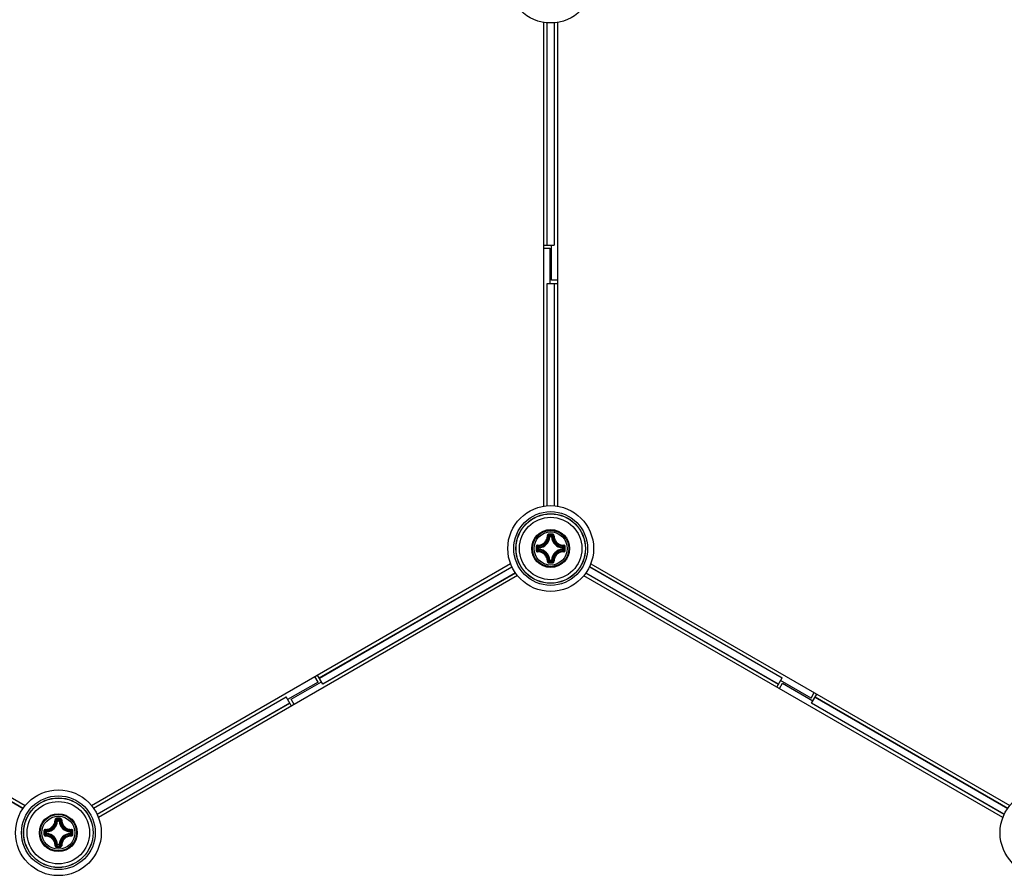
# Model space of a CAD drawing. Header units: millimetres. Extents: x 0 to 420, y 0 to 297.
# Tile 174 of 256: x 116 to 131, y 194 to 206. Entities that reach past the tile are written whole.
import ezdxf

# ---------------------------------------------------------------- set-up
doc = ezdxf.new("R2010")
doc.units = ezdxf.units.MM
doc.header["$LTSCALE"] = 23.1
doc.layers.get('0').update_dxf_attribs({"linetype": 'CONTINUOUS'})
doc.layers.add('DIM_PILOTEES', color=7, linetype='CONTINUOUS')
doc.styles.get("Standard").update_dxf_attribs({"font": 'txt', "width": 0.7})
doc.styles.add('TEXTSTYLE_4', font='txt')
doc.dimstyles.new('DIMSTYLE_4', dxfattribs={"dimtxt": 2.5, "dimasz": 3.5, "dimexe": 2, "dimexo": 0, "dimtad": 1, "dimdec": 0, "dimlfac": 10, "dimdsep": 46, "dimtxsty": 'Standard', "dimblk": '_FILLED', "dimblk1": '_FILLED', "dimblk2": '_FILLED', "dimcen": 0.09, "dimazin": 2, "dimtp": 0.8, "dimtm": 0.8, "dimtfac": 1, "dimtdec": 0, "dimtofl": 0, "dimtmove": 0, "dimatfit": 3, "dimldrblk": '_FILLED', "dimfxl": 0, "dimtolj": 1, "dimarcsym": 0})
doc.dimstyles.new('DIMSTYLE_5', dxfattribs={"dimtxt": 2.5, "dimasz": 3.5, "dimexe": 2, "dimexo": 0, "dimtad": 1, "dimlfac": 10, "dimdsep": 46, "dimtxsty": 'Standard', "dimblk": '_FILLED', "dimblk1": '_FILLED', "dimblk2": '_FILLED', "dimcen": 0.09, "dimazin": 2, "dimtp": 0.8, "dimtm": 0.8, "dimtfac": 1, "dimtmove": 0, "dimatfit": 2, "dimldrblk": '_FILLED', "dimfxl": 0, "dimtolj": 1, "dimarcsym": 0})

# ---------------------------------------------------------------- blocks, each defined once
blk = doc.blocks.new('_FILLED')
at = {"color": 0, "linetype": 'ByBlock'}
blk.add_solid([(0, 0), (-1, 0.1429), (-1, -0.1429)], dxfattribs=at)
blk = doc.blocks.new('*D8')
at = {"layer": 'DIM_PILOTEES', "color": 2, "linetype": 'Continuous'}
for p, q in [((124.125, 214.622), (176.063, 258.233)), ((154.337, 239.99), (124.125, 214.622)), ((93.913, 189.254), (124.125, 214.622))]:
    blk.add_line(p, q, dxfattribs=at)
at = {"layer": 'DIM_PILOTEES', "color": 2, "linetype": 'Continuous', "xscale": 3.5, "yscale": 3.5, "zscale": 3.5}
for p, rotation in [((154.337, 239.99), 40.0192182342), ((93.913, 189.254), 220.0192182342)]:
    blk.add_blockref('_FILLED', p, dxfattribs=dict(at, rotation=rotation))
at = {"layer": 'DIM_PILOTEES', "color": 2, "linetype": 'Continuous', "insert": (166.988, 254.693), "char_height": 2.5, "width": 13.83929, "attachment_point": 1, "rotation": 40.0192, "line_spacing_factor": 0.9, "style": 'TEXTSTYLE_4'}
blk.add_mtext('{\\ftxt;\\W0.0001;\\H0.0001;\\~}{\\ftxt;\\W1.3333333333;\\H2.5; }{\\ftxt;\\W0.0001;\\H0.0001;\\~}{\\ftxt;\\W0.0001;\\H0.0001;\\~}{\\ftxt;\\W2.3571428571;\\H2.5; }{\\ftxt;\\W0.0001;\\H0.0001;\\~}', dxfattribs=at)
blk = doc.blocks.new('*D15')
at = {"layer": 'DIM_PILOTEES', "color": 2, "linetype": 'Continuous'}
for p, q in [((124.125, 214.622), (61.807, 214.622)), ((63.807, 214.622), (63.807, 172.035)), ((63.807, 129.447), (63.807, 172.035)), ((98.955, 129.447), (61.807, 129.447))]:
    blk.add_line(p, q, dxfattribs=at)
at = {"layer": 'DIM_PILOTEES', "color": 2, "linetype": 'Continuous', "xscale": 3.5, "yscale": 3.5, "zscale": 3.5}
for p, rotation in [((63.807, 214.622), 90), ((63.807, 129.447), 270)]:
    blk.add_blockref('_FILLED', p, dxfattribs=dict(at, rotation=rotation))
at = {"layer": 'DIM_PILOTEES', "color": 2, "linetype": 'Continuous', "insert": (60.682, 169.371), "char_height": 2.5, "width": 11.78571, "attachment_point": 2, "rotation": 90, "line_spacing_factor": 0.9}
blk.add_mtext('{\\ftxt;\\W0.0001;\\H0.0001;\\~}{\\ftxt;\\W0.4285714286;\\H2.5; }{\\ftxt;\\W0.0001;\\H0.0001;\\~}{\\ftxt;\\W0.0001;\\H0.0001;\\~}{\\ftxt;\\W2.2857142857;\\H2.5; }{\\ftxt;\\W0.0001;\\H0.0001;\\~}{\\ftxt;\\W0.0001;\\H0.0001;\\~}{\\ftxt;\\W0.4285714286;\\H2.5; }{\\ftxt;\\W0.0001;\\H0.0001;\\~}', dxfattribs=at)

msp = doc.modelspace()

# ---------------------------------------------------------------- linework, layer by layer
at = {"color": 7, "linetype": 'Continuous'}
for p, q in [((124.0252, 198.835), (124.0252, 205.8134)), ((124.0727, 202.5994), (124.0727, 205.8073)), ((124.0762, 202.5994), (124.0762, 205.8072)), ((124.1742, 205.8072), (124.1742, 202.5994)), ((124.1777, 205.8073), (124.1777, 202.5994)), ((124.2252, 205.8134), (124.2252, 198.835)), ((124.0252, 202.5994), (124.1777, 202.5994)), ((124.0252, 202.5552), (124.1152, 202.5552)), ((124.1152, 202.5552), (124.1152, 202.0494)), ((124.1352, 202.0936), (124.1352, 202.5994)), ((124.2252, 202.0936), (124.1352, 202.0936)), ((124.0727, 198.841), (124.0727, 202.0494)), ((124.0727, 202.0494), (124.2252, 202.0494)), ((124.0762, 198.8412), (124.0762, 202.0494)), ((124.1742, 202.0494), (124.1742, 198.8417)), ((124.1777, 202.0494), (124.1777, 198.8415)), ((124.114, 198.3962), (124.1041, 198.3967)), ((124.114, 198.3962), (124.114, 198.4062)), ((124.114, 198.4062), (124.1365, 198.4062)), ((124.1141, 198.3962), (124.1364, 198.3962)), ((124.1365, 198.3962), (124.1365, 198.4062)), ((124.1365, 198.3962), (124.1464, 198.3967)), ((123.9443, 198.214), (123.9443, 198.2365)), ((123.9542, 198.2365), (123.9443, 198.2365)), ((123.9542, 198.2365), (123.9537, 198.2464)), ((123.9542, 198.214), (123.9542, 198.2364)), ((124.2962, 198.2365), (124.2968, 198.2464)), ((124.2962, 198.2365), (124.3062, 198.2365)), ((124.2962, 198.2364), (124.2962, 198.2141)), ((124.3062, 198.2365), (124.3062, 198.214)), ((123.9542, 198.214), (123.9443, 198.214)), ((123.9542, 198.214), (123.9537, 198.204)), ((124.2962, 198.214), (124.2968, 198.204)), ((124.2962, 198.214), (124.3062, 198.214)), ((110.5037, 198.0067), (116.5472, 194.5175)), ((117.5033, 194.5175), (123.5472, 198.0069)), ((120.7871, 196.3586), (123.5657, 197.9628)), ((120.7889, 196.3556), (123.5672, 197.9596)), ((124.114, 198.0542), (124.1041, 198.0537)), ((124.114, 198.0542), (124.114, 198.0443)), ((124.1365, 198.0443), (124.114, 198.0443)), ((124.1364, 198.0542), (124.1141, 198.0542)), ((124.1365, 198.0542), (124.1365, 198.0443)), ((124.1365, 198.0542), (124.1464, 198.0537)), ((127.4616, 196.3556), (124.6836, 197.9594)), ((124.6852, 197.9625), (127.4633, 196.3586)), ((124.7037, 198.0067), (130.7472, 194.5175)), ((123.6471, 197.8337), (117.6033, 194.3443)), ((123.6158, 197.8745), (120.8379, 196.2707)), ((123.6178, 197.8716), (120.8396, 196.2677)), ((130.6471, 194.3443), (124.6037, 197.8335)), ((127.4108, 196.2677), (124.6327, 197.8716)), ((124.6346, 197.8746), (127.4126, 196.2707)), ((120.8396, 196.2677), (120.7634, 196.3997)), ((120.7701, 196.2997), (120.3321, 196.0468)), ((120.3803, 196.0516), (120.8184, 196.3045)), ((120.7701, 196.2997), (120.7251, 196.3776)), ((127.3871, 196.2265), (127.4633, 196.3586)), ((127.4253, 196.2044), (127.4703, 196.2824)), ((127.8801, 196.0689), (127.4421, 196.3218)), ((127.4703, 196.2824), (127.9084, 196.0295)), ((127.8801, 196.0689), (127.9251, 196.1468)), ((127.8871, 195.9927), (127.9634, 196.1247)), ((113.7379, 196.0806), (116.5163, 194.4765)), ((113.7396, 196.0836), (116.5182, 194.4794)), ((117.5323, 194.4794), (120.3108, 196.0836)), ((120.3126, 196.0806), (117.5342, 194.4765)), ((117.5836, 194.3918), (120.3616, 195.9957)), ((120.3633, 195.9927), (117.5852, 194.3887)), ((120.3871, 195.9515), (120.3108, 196.0836)), ((120.4253, 195.9736), (120.3803, 196.0516)), ((130.6653, 194.3887), (127.8871, 195.9927)), ((130.6668, 194.3918), (127.8889, 195.9957)), ((127.9379, 196.0806), (130.7163, 194.4765)), ((127.9396, 196.0836), (130.7182, 194.4794)), ((117.014, 194.297), (117.0041, 194.2976)), ((117.014, 194.297), (117.014, 194.307)), ((117.014, 194.307), (117.0365, 194.307)), ((117.0141, 194.297), (117.0364, 194.297)), ((117.0365, 194.297), (117.0365, 194.307)), ((117.0365, 194.297), (117.0464, 194.2976)), ((116.8443, 194.1148), (116.8443, 194.1373)), ((116.8542, 194.1373), (116.8443, 194.1373)), ((116.8542, 194.1373), (116.8537, 194.1472)), ((116.8542, 194.1149), (116.8542, 194.1372)), ((117.1962, 194.1373), (117.1968, 194.1472)), ((117.1962, 194.1373), (117.2062, 194.1373)), ((117.1962, 194.1372), (117.1962, 194.1149)), ((117.2062, 194.1373), (117.2062, 194.1148)), ((116.8542, 194.1148), (116.8443, 194.1148)), ((116.8542, 194.1148), (116.8537, 194.1049)), ((117.1962, 194.1148), (117.1968, 194.1049)), ((117.1962, 194.1148), (117.2062, 194.1148)), ((117.014, 193.955), (117.0041, 193.9545)), ((117.014, 193.955), (117.014, 193.9451)), ((117.0365, 193.9451), (117.014, 193.9451)), ((117.0364, 193.955), (117.0141, 193.955)), ((117.0365, 193.955), (117.0365, 193.9451)), ((117.0365, 193.955), (117.0464, 193.9545))]:
    msp.add_line(p, q, dxfattribs=at)
for centre, radius in [((124.1252, 206.4236), 0.6185), ((124.1252, 198.2252), 0.6185), ((124.1252, 198.2252), 0.5318), ((124.1252, 198.2252), 0.5019), ((124.1252, 198.2252), 0.5), ((124.1252, 198.2252), 0.45), ((124.1252, 198.2252), 0.2732), ((124.1252, 198.2252), 0.2731), ((124.1252, 198.2252), 0.262), ((124.1252, 198.2252), 0.2384), ((117.0252, 194.126), 0.6185), ((131.2252, 194.126), 0.6185), ((117.0252, 194.126), 0.5318), ((117.0252, 194.126), 0.5019), ((117.0252, 194.126), 0.5), ((117.0252, 194.126), 0.45), ((117.0252, 194.126), 0.2732), ((117.0252, 194.126), 0.2731), ((117.0252, 194.126), 0.262), ((117.0252, 194.126), 0.2384)]:
    msp.add_circle(centre, radius, dxfattribs=at)
for centre, radius, start, end in [((123.9452, 198.4052), 0.1591, 273.05434, 356.94559), ((123.9452, 198.4052), 0.169, 273.05291, 356.9472), ((123.8157, 198.1069), 0.4088, 45.14387, 48.28215), ((124.1249, 187.5364), 10.8976, 89.85392, 90.14255), ((123.7787, 198.0884), 0.462, 43.45836, 46.26688), ((124.1252, 187.6198), 10.8024, 89.85569, 90.14432), ((124.4718, 198.0884), 0.462, 133.73298, 136.54165), ((124.3052, 198.4052), 0.169, 183.0529, 266.94717), ((124.4349, 198.1068), 0.409, 131.71862, 134.85577), ((124.3052, 198.4052), 0.1591, 183.05441, 266.94559), ((134.8138, 198.2253), 10.8973, 179.85603, 180.00033), ((124.2619, 198.5716), 0.4618, 223.73241, 226.54218), ((134.7309, 198.2252), 10.8027, 179.85574, 180.14426), ((124.2439, 198.5351), 0.4094, 221.71998, 224.85435), ((124.0069, 198.5348), 0.4088, 315.14387, 318.28215), ((123.9884, 198.5718), 0.462, 313.45836, 316.26688), ((113.5196, 198.2252), 10.8027, 359.85574, 0.14426), ((113.4365, 198.2253), 10.8975, 359.99981, 0.14412), ((134.8139, 198.2252), 10.8975, 179.99981, 180.14412), ((124.2619, 197.8788), 0.4618, 133.45787, 136.26741), ((124.2438, 197.9154), 0.4092, 135.14517, 138.28089), ((123.9452, 198.0452), 0.1591, 3.05434, 86.94565), ((123.9452, 198.0452), 0.169, 3.05293, 86.9472), ((124.3052, 198.0452), 0.169, 93.05264, 176.94693), ((124.3052, 198.0452), 0.1591, 93.05441, 176.94559), ((124.0068, 197.9156), 0.409, 41.71863, 44.85577), ((123.9884, 197.8787), 0.462, 43.73298, 46.54165), ((113.4367, 198.2252), 10.8973, 359.85603, 0.00033), ((123.8154, 198.3439), 0.4094, 311.71999, 314.85435), ((124.1238, 208.914), 10.8976, 269.86331, 270.15193), ((123.7788, 198.3619), 0.4618, 313.73245, 316.54218), ((124.1253, 208.8306), 10.8024, 269.85526, 270.14388), ((124.4718, 198.362), 0.462, 223.45836, 226.26689), ((124.4348, 198.3435), 0.4088, 225.14387, 228.28216), ((116.8452, 194.306), 0.1591, 273.05434, 356.94559), ((116.8452, 194.306), 0.169, 273.05291, 356.9472), ((116.7157, 194.0077), 0.4088, 45.14387, 48.28215), ((117.0249, 183.4372), 10.8976, 89.85392, 90.14255), ((117.0252, 183.5206), 10.8024, 89.85569, 90.14432), ((116.6787, 193.9892), 0.462, 43.45836, 46.26688), ((117.3718, 193.9892), 0.462, 133.73298, 136.54165), ((117.2052, 194.306), 0.169, 183.0529, 266.94717), ((117.3349, 194.0076), 0.409, 131.71862, 134.85577), ((117.2052, 194.306), 0.1591, 183.05441, 266.94559), ((127.7138, 194.1261), 10.8973, 179.85603, 180.00033), ((127.7139, 194.126), 10.8975, 179.99981, 180.14412), ((127.6309, 194.126), 10.8027, 179.85574, 180.14426), ((117.1619, 194.4725), 0.4618, 223.73241, 226.54218), ((117.1439, 194.4359), 0.4094, 221.71998, 224.85435), ((116.9069, 194.4356), 0.4088, 315.14387, 318.28215), ((116.8884, 194.4726), 0.462, 313.45836, 316.26688), ((106.4196, 194.126), 10.8027, 359.85574, 0.14426), ((106.3366, 194.1261), 10.8975, 359.99981, 0.14412), ((106.3367, 194.126), 10.8973, 359.85603, 0.00033), ((117.1619, 193.7796), 0.4618, 133.45787, 136.26741), ((117.1438, 193.8163), 0.4092, 135.14517, 138.28089), ((116.8452, 193.946), 0.1591, 3.05434, 86.94565), ((116.8452, 193.946), 0.169, 3.05293, 86.9472), ((117.2052, 193.946), 0.169, 93.05264, 176.94693), ((117.2052, 193.946), 0.1591, 93.05441, 176.94559), ((116.9068, 193.8164), 0.409, 41.71863, 44.85577), ((116.8884, 193.7795), 0.462, 43.73298, 46.54165), ((116.7154, 194.2447), 0.4094, 311.71999, 314.85435), ((117.0238, 204.8148), 10.8976, 269.86331, 270.15193), ((116.6788, 194.2627), 0.4618, 313.73245, 316.54218), ((117.0253, 204.7314), 10.8024, 269.85526, 270.14388), ((117.3718, 194.2629), 0.462, 223.45836, 226.26689), ((117.3348, 194.2443), 0.4088, 225.14387, 228.28216)]:
    msp.add_arc(centre, radius, start, end, dxfattribs=at)
for points, knots in [([(123.9372, 198.273), (123.9555, 198.2725), (123.9929, 198.279), (124.0403, 198.3101), (124.0715, 198.3576), (124.078, 198.395), (124.0774, 198.4133)], [0, 0, 0, 0, 0.2490657, 0.5000009, 0.7509336, 1, 1, 1, 1]), ([(123.9384, 198.2627), (123.9579, 198.2621), (123.9978, 198.2689), (124.0483, 198.3021), (124.0815, 198.3527), (124.0884, 198.3926), (124.0878, 198.4121)], [0, 0, 0, 0, 0.2491878, 0.5000017, 0.7508139, 1, 1, 1, 1]), ([(124.0978, 198.434), (124.0925, 198.434), (124.0816, 198.4296), (124.0773, 198.4185), (124.0774, 198.4133)], [0, 0, 0, 0, 0.502102, 1, 1, 1, 1]), ([(124.0774, 198.4133), (124.0797, 198.4133), (124.0829, 198.4133), (124.0863, 198.4128), (124.0875, 198.4124), (124.0878, 198.4121)], [0, 0, 0, 0, 0.6581827, 0.8829032, 1, 1, 1, 1]), ([(124.098, 198.4222), (124.0954, 198.4222), (124.0899, 198.4201), (124.0877, 198.4147), (124.0878, 198.4121)], [0, 0, 0, 0, 0.504442, 1, 1, 1, 1]), ([(124.0978, 198.434), (124.0978, 198.4314), (124.098, 198.4275), (124.0977, 198.4235), (124.098, 198.4222)], [0, 0, 0, 0, 0.6630552, 1, 1, 1, 1]), ([(124.1527, 198.434), (124.1527, 198.4314), (124.1525, 198.4275), (124.1527, 198.4235), (124.1524, 198.4222)], [0, 0, 0, 0, 0.663059, 1, 1, 1, 1]), ([(124.1627, 198.4121), (124.1628, 198.4147), (124.1605, 198.4201), (124.1551, 198.4222), (124.1524, 198.4222)], [0, 0, 0, 0, 0.4955539, 1, 1, 1, 1]), ([(124.1731, 198.4133), (124.1732, 198.4185), (124.1689, 198.4296), (124.158, 198.434), (124.1527, 198.434)], [0, 0, 0, 0, 0.4975538, 1, 1, 1, 1]), ([(124.1627, 198.4121), (124.1621, 198.3926), (124.169, 198.3527), (124.2022, 198.3021), (124.2527, 198.2689), (124.2926, 198.2621), (124.3121, 198.2627)], [0, 0, 0, 0, 0.2491874, 0.4999997, 0.7508135, 1, 1, 1, 1]), ([(124.1731, 198.4133), (124.1708, 198.4133), (124.1676, 198.4133), (124.1642, 198.4128), (124.1629, 198.4124), (124.1627, 198.4121)], [0, 0, 0, 0, 0.6581811, 0.8829017, 1, 1, 1, 1]), ([(124.1731, 198.4133), (124.1725, 198.395), (124.179, 198.3576), (124.2101, 198.3101), (124.2576, 198.279), (124.295, 198.2725), (124.3133, 198.273)], [0, 0, 0, 0, 0.2490667, 0.5000001, 0.7509355, 1, 1, 1, 1]), ([(123.9372, 198.273), (123.932, 198.2732), (123.9209, 198.2689), (123.9165, 198.2579), (123.9165, 198.2527)], [0, 0, 0, 0, 0.4978879, 1, 1, 1, 1]), ([(123.9165, 198.2527), (123.9191, 198.2527), (123.923, 198.2525), (123.927, 198.2527), (123.9282, 198.2524)], [0, 0, 0, 0, 0.6630628, 1, 1, 1, 1]), ([(123.9384, 198.2627), (123.9358, 198.2627), (123.9303, 198.2605), (123.9282, 198.2551), (123.9282, 198.2524)], [0, 0, 0, 0, 0.4955566, 1, 1, 1, 1]), ([(123.9372, 198.273), (123.9371, 198.2707), (123.9371, 198.2675), (123.9377, 198.2642), (123.938, 198.2629), (123.9384, 198.2627)], [0, 0, 0, 0, 0.6581809, 0.8829012, 1, 1, 1, 1]), ([(124.3062, 198.2365), (124.3061, 198.2389), (124.3042, 198.244), (124.2992, 198.2462), (124.2968, 198.2464)], [0, 0, 0, 0, 0.4999794, 1, 1, 1, 1]), ([(124.3133, 198.273), (124.3134, 198.2707), (124.3134, 198.2675), (124.3128, 198.2642), (124.3125, 198.2629), (124.3121, 198.2627)], [0, 0, 0, 0, 0.658178, 0.8828997, 1, 1, 1, 1]), ([(124.3222, 198.2524), (124.3222, 198.2551), (124.3202, 198.2605), (124.3147, 198.2627), (124.3121, 198.2627)], [0, 0, 0, 0, 0.5044401, 1, 1, 1, 1]), ([(124.334, 198.2527), (124.334, 198.2579), (124.3296, 198.2689), (124.3185, 198.2732), (124.3133, 198.273)], [0, 0, 0, 0, 0.5021153, 1, 1, 1, 1]), ([(124.334, 198.2527), (124.3314, 198.2527), (124.3275, 198.2525), (124.3235, 198.2527), (124.3222, 198.2524)], [0, 0, 0, 0, 0.6630545, 1, 1, 1, 1]), ([(123.9165, 198.1978), (123.9191, 198.1978), (123.923, 198.198), (123.927, 198.1977), (123.9282, 198.198)], [0, 0, 0, 0, 0.6630545, 1, 1, 1, 1]), ([(123.9165, 198.1978), (123.9165, 198.1925), (123.9209, 198.1815), (123.932, 198.1772), (123.9372, 198.1774)], [0, 0, 0, 0, 0.5021153, 1, 1, 1, 1]), ([(123.9282, 198.198), (123.9282, 198.1954), (123.9303, 198.1899), (123.9358, 198.1877), (123.9384, 198.1877)], [0, 0, 0, 0, 0.5044401, 1, 1, 1, 1]), ([(123.9372, 198.1774), (123.9371, 198.1797), (123.9371, 198.1829), (123.9377, 198.1862), (123.938, 198.1875), (123.9384, 198.1877)], [0, 0, 0, 0, 0.658178, 0.8828997, 1, 1, 1, 1]), ([(124.0774, 198.0371), (124.078, 198.0555), (124.0715, 198.0929), (124.0403, 198.1403), (123.9929, 198.1715), (123.9555, 198.178), (123.9372, 198.1774)], [0, 0, 0, 0, 0.2490667, 0.5000001, 0.7509355, 1, 1, 1, 1]), ([(124.0878, 198.0383), (124.0884, 198.0579), (124.0815, 198.0977), (124.0483, 198.1483), (123.9978, 198.1815), (123.9579, 198.1884), (123.9384, 198.1877)], [0, 0, 0, 0, 0.2491874, 0.4999997, 0.7508135, 1, 1, 1, 1]), ([(123.9443, 198.214), (123.9443, 198.2115), (123.9463, 198.2065), (123.9513, 198.2042), (123.9537, 198.204)], [0, 0, 0, 0, 0.4999794, 1, 1, 1, 1]), ([(124.3121, 198.1877), (124.2926, 198.1884), (124.2527, 198.1815), (124.2022, 198.1483), (124.169, 198.0977), (124.1621, 198.0579), (124.1627, 198.0383)], [0, 0, 0, 0, 0.2491876, 0.5000016, 0.7508137, 1, 1, 1, 1]), ([(124.3132, 198.1774), (124.2949, 198.178), (124.2575, 198.1715), (124.2101, 198.1403), (124.179, 198.0928), (124.1725, 198.0554), (124.1731, 198.0371)], [0, 0, 0, 0, 0.2490634, 0.4999996, 0.7509324, 1, 1, 1, 1]), ([(124.2968, 198.204), (124.2992, 198.2042), (124.3042, 198.2065), (124.3061, 198.2115), (124.3062, 198.214)], [0, 0, 0, 0, 0.5000206, 1, 1, 1, 1]), ([(124.3121, 198.1877), (124.3147, 198.1877), (124.3202, 198.1899), (124.3222, 198.1954), (124.3222, 198.198)], [0, 0, 0, 0, 0.4955563, 1, 1, 1, 1]), ([(124.3133, 198.1774), (124.3134, 198.1797), (124.3134, 198.1829), (124.3128, 198.1862), (124.3125, 198.1875), (124.3121, 198.1877)], [0, 0, 0, 0, 0.6581802, 0.8829007, 1, 1, 1, 1]), ([(124.3132, 198.1774), (124.3185, 198.1772), (124.3296, 198.1815), (124.334, 198.1925), (124.334, 198.1978)], [0, 0, 0, 0, 0.4979095, 1, 1, 1, 1]), ([(124.334, 198.1978), (124.3314, 198.1978), (124.3275, 198.198), (124.3235, 198.1977), (124.3222, 198.198)], [0, 0, 0, 0, 0.6630739, 1, 1, 1, 1]), ([(124.0774, 198.0371), (124.0773, 198.0319), (124.0816, 198.0209), (124.0925, 198.0165), (124.0978, 198.0164)], [0, 0, 0, 0, 0.4975005, 1, 1, 1, 1]), ([(124.0774, 198.0372), (124.0797, 198.0371), (124.0829, 198.0371), (124.0863, 198.0377), (124.0875, 198.038), (124.0878, 198.0383)], [0, 0, 0, 0, 0.6581811, 0.8829017, 1, 1, 1, 1]), ([(124.0878, 198.0383), (124.0877, 198.0358), (124.0899, 198.0303), (124.0954, 198.0282), (124.098, 198.0282)], [0, 0, 0, 0, 0.4955539, 1, 1, 1, 1]), ([(124.0978, 198.0165), (124.0978, 198.0191), (124.098, 198.023), (124.0977, 198.0269), (124.098, 198.0282)], [0, 0, 0, 0, 0.663059, 1, 1, 1, 1]), ([(124.1365, 198.0443), (124.1389, 198.0443), (124.144, 198.0463), (124.1463, 198.0512), (124.1464, 198.0537)], [0, 0, 0, 0, 0.4999794, 1, 1, 1, 1]), ([(124.1524, 198.0282), (124.1551, 198.0282), (124.1605, 198.0303), (124.1628, 198.0358), (124.1627, 198.0383)], [0, 0, 0, 0, 0.5044421, 1, 1, 1, 1]), ([(124.1527, 198.0165), (124.1527, 198.0191), (124.1525, 198.023), (124.1527, 198.0269), (124.1524, 198.0282)], [0, 0, 0, 0, 0.6630552, 1, 1, 1, 1]), ([(124.1527, 198.0164), (124.158, 198.0165), (124.1689, 198.0209), (124.1732, 198.0319), (124.1731, 198.0371)], [0, 0, 0, 0, 0.5021313, 1, 1, 1, 1]), ([(124.1731, 198.0372), (124.1708, 198.0371), (124.1676, 198.0371), (124.1642, 198.0377), (124.1629, 198.038), (124.1627, 198.0383)], [0, 0, 0, 0, 0.6581735, 0.8828958, 1, 1, 1, 1]), ([(116.8372, 194.1738), (116.8555, 194.1733), (116.8929, 194.1798), (116.9404, 194.2109), (116.9715, 194.2584), (116.978, 194.2958), (116.9774, 194.3141)], [0, 0, 0, 0, 0.2490657, 0.5000009, 0.7509336, 1, 1, 1, 1]), ([(116.8384, 194.1635), (116.8579, 194.1629), (116.8978, 194.1697), (116.9483, 194.203), (116.9815, 194.2535), (116.9884, 194.2934), (116.9878, 194.3129)], [0, 0, 0, 0, 0.2491878, 0.5000017, 0.7508139, 1, 1, 1, 1]), ([(116.9978, 194.3348), (116.9925, 194.3348), (116.9816, 194.3304), (116.9773, 194.3193), (116.9774, 194.3141)], [0, 0, 0, 0, 0.502102, 1, 1, 1, 1]), ([(116.9774, 194.3141), (116.9797, 194.3142), (116.9829, 194.3142), (116.9863, 194.3136), (116.9875, 194.3132), (116.9878, 194.3129)], [0, 0, 0, 0, 0.6581827, 0.8829032, 1, 1, 1, 1]), ([(116.998, 194.323), (116.9954, 194.323), (116.9899, 194.321), (116.9877, 194.3155), (116.9878, 194.3129)], [0, 0, 0, 0, 0.504442, 1, 1, 1, 1]), ([(116.9978, 194.3348), (116.9978, 194.3322), (116.998, 194.3283), (116.9977, 194.3243), (116.998, 194.323)], [0, 0, 0, 0, 0.6630552, 1, 1, 1, 1]), ([(117.0527, 194.3348), (117.0527, 194.3322), (117.0525, 194.3283), (117.0527, 194.3243), (117.0525, 194.323)], [0, 0, 0, 0, 0.663059, 1, 1, 1, 1]), ([(117.0627, 194.3129), (117.0628, 194.3155), (117.0605, 194.321), (117.0551, 194.323), (117.0525, 194.323)], [0, 0, 0, 0, 0.4955539, 1, 1, 1, 1]), ([(117.0731, 194.3141), (117.0732, 194.3193), (117.0689, 194.3304), (117.058, 194.3348), (117.0527, 194.3348)], [0, 0, 0, 0, 0.4975538, 1, 1, 1, 1]), ([(117.0627, 194.3129), (117.0621, 194.2934), (117.069, 194.2535), (117.1022, 194.203), (117.1527, 194.1697), (117.1926, 194.1629), (117.2121, 194.1635)], [0, 0, 0, 0, 0.2491874, 0.4999997, 0.7508135, 1, 1, 1, 1]), ([(117.0731, 194.3141), (117.0708, 194.3142), (117.0676, 194.3142), (117.0642, 194.3136), (117.0629, 194.3132), (117.0627, 194.3129)], [0, 0, 0, 0, 0.6581811, 0.8829017, 1, 1, 1, 1]), ([(117.0731, 194.3141), (117.0725, 194.2958), (117.079, 194.2584), (117.1101, 194.2109), (117.1576, 194.1798), (117.195, 194.1733), (117.2133, 194.1738)], [0, 0, 0, 0, 0.2490667, 0.5000001, 0.7509355, 1, 1, 1, 1]), ([(116.8372, 194.1738), (116.832, 194.174), (116.8209, 194.1697), (116.8165, 194.1588), (116.8165, 194.1535)], [0, 0, 0, 0, 0.4978879, 1, 1, 1, 1]), ([(116.8165, 194.1535), (116.8191, 194.1535), (116.823, 194.1533), (116.827, 194.1535), (116.8283, 194.1532)], [0, 0, 0, 0, 0.6630628, 1, 1, 1, 1]), ([(116.8384, 194.1635), (116.8358, 194.1636), (116.8303, 194.1613), (116.8282, 194.1559), (116.8283, 194.1532)], [0, 0, 0, 0, 0.4955566, 1, 1, 1, 1]), ([(116.8372, 194.1738), (116.8371, 194.1715), (116.8371, 194.1684), (116.8377, 194.165), (116.838, 194.1637), (116.8384, 194.1635)], [0, 0, 0, 0, 0.6581809, 0.8829012, 1, 1, 1, 1]), ([(117.2062, 194.1373), (117.2062, 194.1397), (117.2042, 194.1448), (117.1992, 194.1471), (117.1968, 194.1472)], [0, 0, 0, 0, 0.4999794, 1, 1, 1, 1]), ([(117.2133, 194.1738), (117.2134, 194.1715), (117.2134, 194.1684), (117.2128, 194.165), (117.2125, 194.1637), (117.2121, 194.1635)], [0, 0, 0, 0, 0.658178, 0.8828997, 1, 1, 1, 1]), ([(117.2222, 194.1532), (117.2223, 194.1559), (117.2202, 194.1613), (117.2147, 194.1636), (117.2121, 194.1635)], [0, 0, 0, 0, 0.5044401, 1, 1, 1, 1]), ([(117.234, 194.1535), (117.234, 194.1588), (117.2296, 194.1697), (117.2185, 194.174), (117.2133, 194.1738)], [0, 0, 0, 0, 0.5021153, 1, 1, 1, 1]), ([(117.234, 194.1535), (117.2314, 194.1535), (117.2275, 194.1533), (117.2235, 194.1535), (117.2222, 194.1532)], [0, 0, 0, 0, 0.6630545, 1, 1, 1, 1]), ([(116.8165, 194.0986), (116.8191, 194.0986), (116.823, 194.0988), (116.827, 194.0985), (116.8283, 194.0988)], [0, 0, 0, 0, 0.6630545, 1, 1, 1, 1]), ([(116.8165, 194.0986), (116.8165, 194.0933), (116.8209, 194.0824), (116.832, 194.078), (116.8372, 194.0782)], [0, 0, 0, 0, 0.5021153, 1, 1, 1, 1]), ([(116.8283, 194.0988), (116.8282, 194.0962), (116.8303, 194.0907), (116.8358, 194.0885), (116.8384, 194.0886)], [0, 0, 0, 0, 0.5044401, 1, 1, 1, 1]), ([(116.8372, 194.0782), (116.8371, 194.0805), (116.8371, 194.0837), (116.8377, 194.087), (116.838, 194.0883), (116.8384, 194.0886)], [0, 0, 0, 0, 0.658178, 0.8828997, 1, 1, 1, 1]), ([(116.9774, 193.938), (116.978, 193.9563), (116.9715, 193.9937), (116.9403, 194.0411), (116.8929, 194.0723), (116.8555, 194.0788), (116.8372, 194.0782)], [0, 0, 0, 0, 0.2490667, 0.5000001, 0.7509355, 1, 1, 1, 1]), ([(116.9878, 193.9392), (116.9884, 193.9587), (116.9815, 193.9986), (116.9483, 194.0491), (116.8978, 194.0823), (116.8579, 194.0892), (116.8384, 194.0886)], [0, 0, 0, 0, 0.2491874, 0.4999997, 0.7508135, 1, 1, 1, 1]), ([(116.8443, 194.1148), (116.8443, 194.1123), (116.8463, 194.1073), (116.8513, 194.105), (116.8537, 194.1049)], [0, 0, 0, 0, 0.4999794, 1, 1, 1, 1]), ([(117.2121, 194.0886), (117.1926, 194.0892), (117.1527, 194.0823), (117.1022, 194.0491), (117.069, 193.9986), (117.0621, 193.9587), (117.0627, 193.9392)], [0, 0, 0, 0, 0.2491876, 0.5000016, 0.7508137, 1, 1, 1, 1]), ([(117.2133, 194.0782), (117.1949, 194.0788), (117.1575, 194.0723), (117.1101, 194.0411), (117.079, 193.9937), (117.0725, 193.9562), (117.0731, 193.9379)], [0, 0, 0, 0, 0.2490634, 0.4999996, 0.7509324, 1, 1, 1, 1]), ([(117.1968, 194.1049), (117.1992, 194.105), (117.2042, 194.1073), (117.2062, 194.1123), (117.2062, 194.1148)], [0, 0, 0, 0, 0.5000206, 1, 1, 1, 1]), ([(117.2121, 194.0886), (117.2147, 194.0885), (117.2202, 194.0907), (117.2223, 194.0962), (117.2222, 194.0988)], [0, 0, 0, 0, 0.4955563, 1, 1, 1, 1]), ([(117.2133, 194.0782), (117.2134, 194.0805), (117.2134, 194.0837), (117.2128, 194.087), (117.2125, 194.0883), (117.2121, 194.0886)], [0, 0, 0, 0, 0.6581802, 0.8829007, 1, 1, 1, 1]), ([(117.2133, 194.0782), (117.2185, 194.078), (117.2296, 194.0823), (117.234, 194.0933), (117.234, 194.0986)], [0, 0, 0, 0, 0.4979095, 1, 1, 1, 1]), ([(117.234, 194.0986), (117.2314, 194.0986), (117.2275, 194.0988), (117.2235, 194.0985), (117.2222, 194.0988)], [0, 0, 0, 0, 0.6630739, 1, 1, 1, 1]), ([(116.9774, 193.938), (116.9773, 193.9327), (116.9816, 193.9217), (116.9925, 193.9173), (116.9978, 193.9173)], [0, 0, 0, 0, 0.4975005, 1, 1, 1, 1]), ([(116.9774, 193.938), (116.9797, 193.9379), (116.9829, 193.9379), (116.9863, 193.9385), (116.9875, 193.9388), (116.9878, 193.9392)], [0, 0, 0, 0, 0.6581811, 0.8829017, 1, 1, 1, 1]), ([(116.9878, 193.9392), (116.9877, 193.9366), (116.9899, 193.9311), (116.9954, 193.929), (116.998, 193.929)], [0, 0, 0, 0, 0.4955539, 1, 1, 1, 1]), ([(116.9978, 193.9173), (116.9978, 193.9199), (116.998, 193.9238), (116.9977, 193.9277), (116.998, 193.929)], [0, 0, 0, 0, 0.663059, 1, 1, 1, 1]), ([(117.0365, 193.9451), (117.0389, 193.9451), (117.044, 193.9471), (117.0463, 193.9521), (117.0464, 193.9545)], [0, 0, 0, 0, 0.4999794, 1, 1, 1, 1]), ([(117.0525, 193.929), (117.0551, 193.929), (117.0605, 193.9311), (117.0628, 193.9366), (117.0627, 193.9392)], [0, 0, 0, 0, 0.5044421, 1, 1, 1, 1]), ([(117.0527, 193.9173), (117.0527, 193.9199), (117.0525, 193.9238), (117.0527, 193.9277), (117.0525, 193.929)], [0, 0, 0, 0, 0.6630552, 1, 1, 1, 1]), ([(117.0527, 193.9173), (117.058, 193.9173), (117.0689, 193.9217), (117.0732, 193.9327), (117.0731, 193.9379)], [0, 0, 0, 0, 0.5021313, 1, 1, 1, 1]), ([(117.0731, 193.938), (117.0708, 193.9379), (117.0676, 193.9379), (117.0642, 193.9385), (117.0629, 193.9388), (117.0627, 193.9392)], [0, 0, 0, 0, 0.6581735, 0.8828958, 1, 1, 1, 1])]:
    msp.add_open_spline(points, degree=3, knots=knots, dxfattribs=at)
for points in [[(124.114, 198.4062), (124.1116, 198.4061), (124.1065, 198.4041), (124.1042, 198.3992), (124.1041, 198.3967)], [(124.1464, 198.3967), (124.1463, 198.3992), (124.144, 198.4041), (124.1389, 198.4061), (124.1365, 198.4062)], [(123.9537, 198.2464), (123.9513, 198.2462), (123.9463, 198.244), (123.9443, 198.2389), (123.9443, 198.2365)], [(124.1041, 198.0537), (124.1042, 198.0512), (124.1065, 198.0463), (124.1116, 198.0443), (124.114, 198.0443)], [(117.014, 194.307), (117.0116, 194.3069), (117.0065, 194.3049), (117.0042, 194.3), (117.0041, 194.2976)], [(117.0464, 194.2976), (117.0463, 194.3), (117.044, 194.3049), (117.0389, 194.3069), (117.0365, 194.307)], [(116.8537, 194.1472), (116.8513, 194.147), (116.8463, 194.1448), (116.8443, 194.1397), (116.8443, 194.1373)], [(117.0041, 193.9545), (117.0042, 193.9521), (117.0065, 193.9471), (117.0116, 193.9451), (117.014, 193.9451)]]:
    msp.add_open_spline(points, degree=3, dxfattribs=at)

# ---------------------------------------------------------------- dimensions: what is measured, and where the dimension line sits
at = {"layer": 'DIM_PILOTEES', "color": 2, "linetype": 'Continuous'}
dim = msp.add_diameter_dim_2p(p1=(154.3372, 239.9901), p2=(93.9133, 189.2539), text='{\\ftxt;\\W0.0001;\\H0.0001;\\~}{\\ftxt;\\W1.3333333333;\\H2.5; }{\\ftxt;\\W0.0001;\\H0.0001;\\~}{\\ftxt;\\W0.0001;\\H0.0001;\\~}{\\ftxt;\\W2.3571428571;\\H2.5; }{\\ftxt;\\W0.0001;\\H0.0001;\\~}', dimstyle='DIMSTYLE_5', override={"dimpost": '<>'}, dxfattribs=at)
dim.commit()
dim.dimension.update_dxf_attribs({"geometry": '*D8', "text_midpoint": (171.1483, 254.9219), "dimtype": 163})
dim = msp.add_linear_dim(base=(63.8067, 214.622), p1=(98.9554, 129.4471), p2=(124.1252, 214.622), angle=90, text='{\\ftxt;\\W0.0001;\\H0.0001;\\~}{\\ftxt;\\W0.4285714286;\\H2.5; }{\\ftxt;\\W0.0001;\\H0.0001;\\~}{\\ftxt;\\W0.0001;\\H0.0001;\\~}{\\ftxt;\\W2.2857142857;\\H2.5; }{\\ftxt;\\W0.0001;\\H0.0001;\\~}{\\ftxt;\\W0.0001;\\H0.0001;\\~}{\\ftxt;\\W0.4285714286;\\H2.5; }{\\ftxt;\\W0.0001;\\H0.0001;\\~}', dimstyle='DIMSTYLE_4', dxfattribs=at)
dim.commit()
dim.dimension.update_dxf_attribs({"geometry": '*D15', "text_midpoint": (63.8067, 172.2285), "dimtype": 160})

doc.saveas('drawing.dxf')
